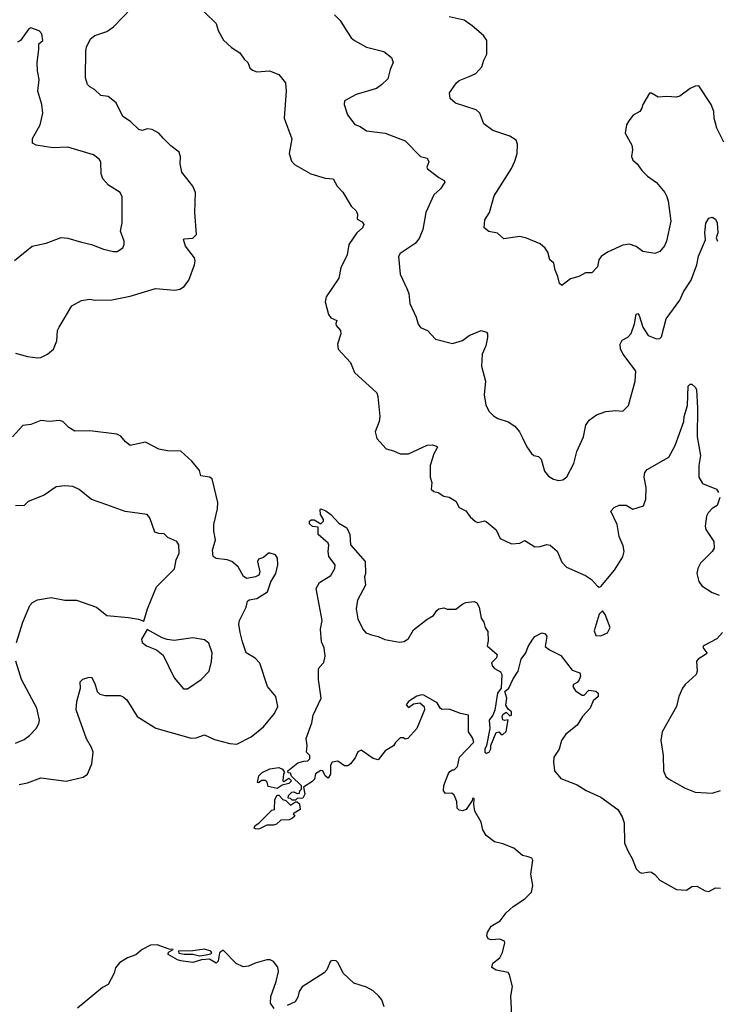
# Model space of a CAD drawing. Extents: x 2086813 to 2278017, y 548126 to 753336.
# Tile 22 of 256: x 2144999 to 2149136, y 610760 to 616599. Entities that reach past the tile are written whole.
import ezdxf

# ---------------------------------------------------------------- set-up
doc = ezdxf.new("R2010")
doc.units = 0

msp = doc.modelspace()

# ---------------------------------------------------------------- linework, layer by layer
at = {"layer": '0CON10XD'}
for points in [[(2144975, 614621.2), (2145045, 614601.9), (2145105, 614593.3), (2145125, 614595.8), (2145163.8, 614615), (2145198.6, 614645), (2145220, 614695), (2145223.9, 614756.1), (2145233.9, 614776.1), (2145307.3, 614902.7), (2145365, 614934.3), (2145412, 614942), (2145446.4, 614936.4), (2145545, 614937.5), (2145655, 614958.9), (2145805, 615003.8), (2145920, 614995), (2145948.8, 615001.2), (2145975, 615016.7), (2146002, 615055), (2146035.8, 615145), (2146038.8, 615168.8), (2146035.7, 615185.7), (2145982, 615255), (2145970, 615295), (2145975, 615300), (2146025, 615303.8), (2146046.7, 615325), (2146037.5, 615455), (2146042.5, 615575), (2146025, 615611.2), (2145960.8, 615695), (2145950, 615745), (2145953.6, 615786.4), (2145944.1, 615814.1), (2145895, 615850), (2145852, 615895), (2145823.3, 615925), (2145785, 615948), (2145755, 615951.2), (2145725, 615942.5), (2145705, 615947.5), (2145656.2, 615995), (2145610.9, 616025), (2145572, 616105), (2145523, 616143), (2145479.3, 616149.3), (2145442.5, 616185), (2145415, 616201.2), (2145402, 616215), (2145388.8, 616255), (2145391.4, 616415), (2145394.3, 616435), (2145419.2, 616485), (2145445, 616505.7), (2145515, 616529.2), (2145555, 616557.5), (2145661.9, 616668.1)], [(2146092.9, 616645), (2146165, 616576.7), (2146175.7, 616535), (2146208.3, 616478.3), (2146255, 616433.3), (2146305, 616402.5), (2146330, 616365), (2146351.2, 616345), (2146364.1, 616314.1), (2146379.5, 616299.5), (2146405, 616288.8), (2146480, 616295), (2146535, 616273.3), (2146576, 616225), (2146579.2, 616175), (2146567.9, 616015), (2146612.4, 615892.4), (2146597.8, 615805), (2146610.6, 615760.6), (2146629.3, 615739.3), (2146725, 615685.6), (2146809.7, 615659.7), (2146858.8, 615655), (2146882.1, 615612.1), (2146915, 615576.7), (2146963.9, 615493.9), (2146994.3, 615465), (2147002.5, 615445), (2147000, 615415), (2147030.7, 615400.7), (2147040.5, 615385), (2147032.2, 615365), (2146997.8, 615335), (2146950, 615265), (2146942, 615205), (2146903, 615127), (2146892, 615065), (2146816.7, 614955), (2146811.2, 614925), (2146829.7, 614849.7), (2146845, 614830), (2146880, 614815), (2146873.3, 614796.7), (2146876.7, 614785), (2146901.2, 614755), (2146903.3, 614735), (2146883.3, 614675), (2146886.7, 614645), (2146960, 614565), (2146985, 614506.7), (2147116.7, 614385), (2147123.6, 614363.6), (2147134, 614245), (2147130, 614215), (2147107.5, 614155), (2147117.5, 614115), (2147173, 614053), (2147215, 614042.5), (2147255, 614023.3), (2147305, 614024.2), (2147415, 614075.8), (2147447.3, 614077.3), (2147470.5, 614070.5), (2147476, 614065), (2147473.8, 614055), (2147455.6, 614024.4), (2147434.2, 613955), (2147433.3, 613885), (2147442.5, 613855), (2147440, 613815), (2147455, 613800), (2147480, 613795), (2147515, 613772.5), (2147545, 613766.7), (2147585, 613742.5), (2147605, 613706.7), (2147645, 613686.7), (2147670.7, 613650.7), (2147703, 613623), (2147715, 613617.5), (2147755, 613626.7), (2147765, 613622.5), (2147825, 613572.5), (2147847.5, 613522.5), (2147915, 613491.1), (2147965.5, 613494.5), (2147995, 613510), (2148055, 613473.3), (2148085, 613473.8), (2148125, 613486.2), (2148145, 613483.3), (2148186.1, 613446.1), (2148215, 613382.5), (2148241.2, 613351.2), (2148355, 613302.5), (2148389.3, 613279.3), (2148425, 613240), (2148435, 613233.3), (2148445, 613236.7), (2148526.2, 613335), (2148575.7, 613414.3), (2148584, 613445), (2148578.8, 613478.8), (2148554.3, 613534.3), (2148542.9, 613605), (2148505.7, 613685), (2148524.7, 613705.3), (2148555, 613719.4), (2148595, 613720), (2148635, 613696.7), (2148697.5, 613715), (2148712, 613755), (2148713.8, 613825), (2148702.5, 613885), (2148707.3, 613912.7), (2148719.5, 613930.5), (2148848.8, 614005), (2148885.6, 614074.4), (2148936.7, 614215), (2148938.8, 614245), (2148959.3, 614310.7), (2148964.3, 614425), (2148975, 614437.5), (2148985, 614438), (2149005, 614420), (2149012.1, 614405), (2149019.4, 614295), (2149017.3, 614125), (2149037.1, 614015), (2149027.1, 613955), (2149027.1, 613885), (2149047.9, 613847.9), (2149131.2, 613815), (2149143.8, 613795)], [(2146865, 616628), (2146900, 616595), (2146935, 616537.5), (2146965, 616491.2), (2146983.8, 616475), (2147055, 616436.7), (2147159.3, 616409.3), (2147204, 616375), (2147214.2, 616345), (2147195.6, 616304.4), (2147182.1, 616247.9), (2147145, 616211.9), (2147115, 616191.4), (2146994.4, 616155.6), (2146925, 616117.5), (2146923.8, 616095), (2146943.3, 616035), (2146987, 615977), (2147017.5, 615965), (2147055, 615938.8), (2147166.5, 615926.5), (2147285, 615881.4), (2147375, 615788), (2147415, 615777.5), (2147426.2, 615755), (2147413.8, 615725), (2147416.7, 615715), (2147485, 615662), (2147516.7, 615645), (2147521.2, 615635), (2147495, 615596.7), (2147455, 615560), (2147408.1, 615455), (2147390.6, 615355), (2147368.7, 615301.3), (2147345, 615271.2), (2147255, 615212.5), (2147246.2, 615195), (2147255, 615090), (2147295.5, 615005.5), (2147305.9, 614974.1), (2147312.5, 614915), (2147350.8, 614835), (2147362.7, 614792.7), (2147375, 614773.3), (2147417.5, 614755), (2147464.3, 614704.3), (2147565, 614678.8), (2147625, 614696.7), (2147665, 614726.2), (2147735, 614756.2), (2147766.4, 614746.4), (2147773.3, 614735), (2147773.3, 614715), (2147763.3, 614665), (2147742, 614615), (2147738, 614545), (2147760.5, 614455), (2147754.3, 614375), (2147762.5, 614312.5), (2147782.5, 614275), (2147809.5, 614249.5), (2147835, 614234), (2147895, 614214.2), (2147935, 614189.2), (2147964, 614155), (2147982.5, 614115), (2148005.6, 614065.6), (2148035, 614026.7), (2148047.5, 614015), (2148075, 614008.8), (2148092.1, 613992.1), (2148111.4, 613921.4), (2148135, 613891.2), (2148165, 613873.8), (2148195, 613866.2), (2148219.5, 613870.5), (2148242.9, 613887.1), (2148285, 613966.7), (2148302.9, 614037.1), (2148342.9, 614125), (2148356.2, 614195), (2148375.8, 614224.2), (2148420, 614255), (2148474.4, 614275.6), (2148535, 614281.2), (2148575, 614277.5), (2148609.5, 614310.5), (2148648.6, 614455), (2148654, 614515), (2148577.3, 614615), (2148562.7, 614645), (2148560, 614675), (2148571.9, 614698.1), (2148605, 614715.8), (2148625, 614738.8), (2148645.8, 614795), (2148655, 614852.5), (2148665, 614856.7), (2148673.3, 614845), (2148694.2, 614775), (2148726.7, 614725), (2148775, 614706), (2148795, 614708.8), (2148805, 614717.5), (2148832.7, 614825), (2148914.4, 614935), (2148935.6, 614985), (2148980.4, 615055), (2149015.3, 615144.7), (2149024.5, 615195.5), (2149066.2, 615293.8), (2149062.9, 615335), (2149067.7, 615392.3), (2149085, 615422.5), (2149105, 615427.5), (2149126.2, 615415), (2149135.7, 615395), (2149140, 615335), (2149130, 615305), (2149132.5, 615295), (2149137.5, 615285)], [(2149175, 615873.3), (2149132.5, 615955), (2149117.5, 616015), (2149116.2, 616055), (2149099.2, 616095), (2149025.7, 616205.7), (2149005, 616204), (2148975, 616190.8), (2148913.9, 616146.1), (2148895, 616139.6), (2148835, 616144.2), (2148785, 616138.8), (2148745, 616163.3), (2148735, 616162.5), (2148693.8, 616096.2), (2148688.8, 616075), (2148676.2, 616055), (2148638, 616032), (2148611.2, 615998.8), (2148598.5, 615975), (2148590.6, 615925), (2148629.2, 615855), (2148633.2, 615826.8), (2148627.7, 615787.7), (2148636, 615765), (2148660, 615745), (2148688.1, 615705), (2148721.5, 615671.5), (2148775, 615634.3), (2148824.3, 615575), (2148835, 615553.3), (2148844.3, 615525), (2148860.6, 615405), (2148834.2, 615285), (2148822.7, 615257.3), (2148795, 615223.8), (2148765, 615212.9), (2148695, 615224.2), (2148655, 615253.3), (2148615, 615266.7), (2148575, 615261.2), (2148485, 615220), (2148448, 615195), (2148434, 615175), (2148425, 615132.5), (2148391.7, 615098.3), (2148355, 615096.7), (2148315, 615076.7), (2148265, 615062.5), (2148215, 615022.5), (2148200, 615035), (2148191.2, 615075), (2148174.3, 615114.3), (2148165.8, 615155.8), (2148143.8, 615175), (2148130.6, 615220.6), (2148114.6, 615244.6), (2148085, 615270), (2148005, 615302.7), (2147965, 615312.5), (2147870, 615300), (2147833.6, 615333.6), (2147782, 615342), (2147754.1, 615364.1), (2147757.7, 615412.3), (2147785.5, 615454.5), (2147813.8, 615555), (2147915, 615716.7), (2147935, 615760), (2147948.6, 615805), (2147950.7, 615860.7), (2147942.5, 615885), (2147905, 615908.8), (2147805, 615942.5), (2147752.1, 615982.1), (2147727.5, 616045), (2147706.2, 616065), (2147584.2, 616104.2), (2147551.2, 616131.2), (2147548, 616165), (2147590, 616225), (2147605, 616237.5), (2147665, 616261.4), (2147705, 616280), (2147740.6, 616319.4), (2147751.3, 616358.7), (2147770, 616395), (2147769.2, 616475), (2147748.8, 616505), (2147683, 616563), (2147635, 616595.8), (2147545, 616615.8)], [(2144969.1, 615170.9), (2145073.3, 615255), (2145156.8, 615273.2), (2145245, 615307.8), (2145283.6, 615303.6), (2145365, 615279.4), (2145425, 615265.7), (2145495, 615237.1), (2145555, 615224.3), (2145577.5, 615225), (2145611.2, 615245), (2145618.8, 615265), (2145618, 615285), (2145596, 615345), (2145607.5, 615395), (2145607.6, 615547.6), (2145594, 615575), (2145525, 615616.9), (2145491.9, 615655), (2145482.2, 615685), (2145480.8, 615755), (2145470.9, 615770.9), (2145437, 615797), (2145285, 615842.9), (2145195, 615839.4), (2145095.7, 615855.7), (2145075.8, 615865.8), (2145075.6, 615895), (2145119.4, 615975), (2145135.6, 616045), (2145130, 616095), (2145107.1, 616175), (2145114.2, 616244.2), (2145104.5, 616295), (2145103.3, 616345), (2145113, 616423), (2145113.3, 616455), (2145136.2, 616475), (2145130, 616515), (2145113.6, 616533.6), (2145065, 616550), (2145053.3, 616545), (2145004, 616475), (2144985.4, 616464.6)], [(2144995, 612062.5), (2145045, 612072.5), (2145125, 612102), (2145275, 612082.9), (2145375, 612105.8), (2145402, 612125), (2145427.1, 612185), (2145434.2, 612255), (2145425, 612283.3), (2145394.5, 612334.5), (2145334.4, 612505), (2145338.8, 612555), (2145360, 612635), (2145358.3, 612671.7), (2145373, 612687), (2145405, 612697.5), (2145425, 612700), (2145445, 612662.5), (2145458, 612615), (2145475, 612598), (2145505, 612590.8), (2145595, 612590.8), (2145613.2, 612583.2), (2145634, 612565), (2145695, 612465.7), (2145807, 612397), (2146015, 612337.1), (2146045, 612340), (2146095, 612357.8), (2146155, 612330), (2146245, 612305.6), (2146286.8, 612303.2), (2146372, 612345), (2146445, 612404.4), (2146510.8, 612485), (2146530, 612525), (2146518.8, 612585), (2146468, 612645), (2146422.2, 612782.2), (2146395, 612812.5), (2146342, 612845), (2146320.8, 612909.2), (2146305.5, 612965), (2146299.5, 613015), (2146303.3, 613035), (2146342.9, 613115), (2146350.5, 613149.5), (2146360.8, 613159.2), (2146405, 613165.6), (2146467.8, 613205), (2146489.2, 613265), (2146518.4, 613315), (2146530.4, 613365), (2146527.7, 613405), (2146516.1, 613426.1), (2146485, 613435.7), (2146475, 613434.2), (2146445, 613408.6), (2146415, 613399.1), (2146410.2, 613385), (2146423.2, 613325), (2146417.1, 613305), (2146398, 613295), (2146345.5, 613285.5), (2146326.3, 613296.3), (2146295, 613353.3), (2146257.5, 613385), (2146230, 613395), (2146165, 613402.5), (2146146, 613415), (2146142.1, 613452.1), (2146160.8, 613515), (2146150.9, 613565), (2146150.5, 613605), (2146172.1, 613697.9), (2146174.3, 613735), (2146140.8, 613875), (2146125, 613886.5), (2146073.6, 613893.6), (2146064.4, 613924.4), (2146020.7, 613980.7), (2145955, 614040), (2145875, 614042.2), (2145825, 614052.2), (2145745, 614093.3), (2145655, 614073.8), (2145626.2, 614095), (2145598.1, 614128.1), (2145575, 614140.8), (2145415, 614160), (2145325, 614159.2), (2145289.8, 614179.8), (2145255, 614215.8), (2145235, 614221.9), (2145175, 614215.4), (2145125, 614221.1), (2145065, 614198.1), (2145017.9, 614192.1), (2144956, 614125)], [(2144980, 612905), (2145016.7, 613025), (2145058.5, 613125), (2145075, 613143.3), (2145105, 613158.5), (2145185, 613172.9), (2145266.1, 613156.1), (2145335, 613155.7), (2145454.2, 613114.2), (2145516.1, 613066.1), (2145645, 613054), (2145704.2, 613044.2), (2145735, 613032.5), (2145756.7, 613105), (2145809.4, 613235), (2145917.9, 613342.1), (2145927.5, 613395), (2145944.3, 613435.7), (2145942.5, 613485), (2145930, 613505), (2145878.1, 613528.1), (2145855, 613550), (2145825, 613551.2), (2145800.5, 613560.5), (2145771.2, 613645), (2145755, 613663.8), (2145625, 613681.5), (2145515, 613721.5), (2145423.9, 613753.9), (2145351.7, 613811.7), (2145315, 613830), (2145265.7, 613834.3), (2145215, 613828.5), (2145145, 613779.2), (2145048.8, 613741.2), (2145025, 613718), (2144975, 613715.8)], [(2149151.2, 613765), (2149135, 613717.5), (2149105, 613700), (2149081.2, 613675), (2149072, 613655), (2149064, 613595), (2149068, 613575), (2149115.8, 613505), (2149117.1, 613465), (2149105, 613444), (2149037.5, 613375), (2149020.6, 613345), (2149015.6, 613315), (2149027, 613267), (2149045, 613242), (2149105, 613202.5), (2149146.7, 613186.7)], [(2147917.5, 610695), (2147912.5, 610807.5), (2147920.8, 610865), (2147904.3, 610934.3), (2147895, 610947.5), (2147825, 610961.2), (2147798.3, 610978.3), (2147805, 611004), (2147846.9, 611035), (2147862.4, 611067.6), (2147877.1, 611125), (2147873.3, 611135), (2147846.8, 611146.8), (2147795, 611142), (2147777.7, 611147.7), (2147770, 611165), (2147772.5, 611185), (2147795, 611223.8), (2147848.8, 611255), (2147885, 611301.2), (2147925, 611338.8), (2147995, 611386), (2148035, 611424.2), (2148042.5, 611465), (2148029.4, 611530.6), (2148042, 611615), (2148035.8, 611625.8), (2148015, 611634), (2147981.7, 611641.7), (2147930, 611685), (2147865, 611711.2), (2147814.1, 611724.1), (2147765, 611760), (2147746.2, 611795), (2147735, 611840), (2147698.8, 611905), (2147692.5, 611945), (2147695, 611980), (2147685, 611980), (2147682.5, 611967.5), (2147647.5, 611915), (2147625, 611907.5), (2147605, 611910), (2147593, 611923), (2147591.7, 611961.7), (2147575, 612000), (2147561.7, 612011.7), (2147525, 612010), (2147512.5, 612025), (2147513.6, 612056.4), (2147540, 612125), (2147550.7, 612139.3), (2147565, 612150), (2147575, 612150), (2147595, 612170), (2147607.5, 612225), (2147692.5, 612315), (2147685, 612340), (2147660, 612375), (2147660, 612475), (2147613.6, 612483.6), (2147545, 612510), (2147505, 612507.5), (2147493.6, 612513.6), (2147475, 612546.7), (2147395, 612592.5), (2147384.1, 612595.9), (2147355, 612586.2), (2147303.9, 612556.1), (2147290, 612535), (2147305, 612520), (2147335, 612542.5), (2147373, 612547), (2147397.5, 612525), (2147400, 612505), (2147353.9, 612396.1), (2147300, 612335), (2147285, 612332.5), (2147275, 612340), (2147255, 612340), (2147228.3, 612311.7), (2147215, 612293.3), (2147167, 612263), (2147125, 612210), (2147095, 612217.5), (2147025, 612266.7), (2147005, 612256.7), (2146989.1, 612220.9), (2146961.2, 612185), (2146945, 612173.8), (2146925, 612173.8), (2146885, 612202.5), (2146852.5, 612195), (2146841.7, 612178.3), (2146842.5, 612125), (2146828.3, 612101.7), (2146810, 612115), (2146797.5, 612145), (2146783.9, 612146.1), (2146753.9, 612126.1), (2146747.5, 612095), (2146731.7, 612078.3), (2146681.7, 612048.3), (2146690, 612005), (2146678.3, 611981.7), (2146645, 611980), (2146635, 611970), (2146615, 611970), (2146605, 611980), (2146591.7, 611981.7), (2146593, 611997), (2146613, 612017), (2146625, 612020), (2146645, 612010), (2146658.3, 612011.7), (2146660, 612025), (2146670, 612035), (2146670, 612055), (2146611.7, 612111.7), (2146605, 612130), (2146591.7, 612131.7), (2146590, 612145), (2146649.3, 612190.7), (2146685, 612202.5), (2146707, 612203), (2146720, 612215), (2146720, 612235), (2146700, 612255), (2146703.8, 612295), (2146698, 612335), (2146731.3, 612428.7), (2146738.6, 612475), (2146786, 612575), (2146770.6, 612685), (2146771.4, 612745), (2146775, 612756.7), (2146802.5, 612787.5), (2146811.2, 612825), (2146804.1, 612874.1), (2146788.3, 612908.3), (2146782.5, 612985), (2146792, 613035), (2146757.1, 613225), (2146777.9, 613262.1), (2146845, 613303.3), (2146867.5, 613345), (2146870, 613365), (2146832, 613415), (2146828, 613445), (2146833, 613483), (2146827.5, 613495), (2146770, 613545), (2146768.3, 613588.3), (2146735, 613592.5), (2146718.3, 613608.3), (2146717.5, 613625), (2146727, 613633), (2146745, 613632.5), (2146785, 613610), (2146800, 613625), (2146800, 613635), (2146782.5, 613665), (2146780, 613695), (2146785, 613697.5), (2146815, 613686.2), (2146845, 613663.8), (2146892.1, 613612.1), (2146940, 613585), (2146956, 613545), (2146960, 613485), (2147047.1, 613385), (2147050, 613315), (2147044, 613295), (2147049.4, 613245), (2147003.1, 613156.9), (2146993.5, 613105), (2147003.6, 613045), (2147033.8, 612983.8), (2147052, 612962), (2147085, 612950), (2147125, 612941.5), (2147165, 612923.6), (2147252.3, 612907.7), (2147278.3, 612911.7), (2147305, 612928.8), (2147335, 612980.6), (2147415, 613044.4), (2147453.7, 613066.3), (2147471.9, 613095), (2147485, 613104.3), (2147515, 613110), (2147535, 613103.8), (2147585, 613103.8), (2147626.7, 613135), (2147645, 613141.9), (2147695, 613148.1), (2147710.9, 613140.9), (2147724.2, 613115), (2147735, 613050), (2147752.5, 613025), (2147760, 612995), (2147775, 612970), (2147776.7, 612915), (2147771.2, 612885), (2147830, 612835), (2147826.1, 612813.9), (2147796.7, 612785), (2147802, 612765), (2147815, 612750.8), (2147851.2, 612731.2), (2147858.1, 612715), (2147854.5, 612635), (2147833.6, 612605), (2147816.6, 612503.4), (2147805.4, 612474.6), (2147784, 612445), (2147787.5, 612395), (2147767.5, 612295), (2147757, 612273), (2147757.5, 612255), (2147768.3, 612248.3), (2147782.5, 612255), (2147792.5, 612275), (2147792.5, 612295), (2147825, 612372.5), (2147840, 612375), (2147855, 612360), (2147865, 612358.8), (2147885, 612377.5), (2147896.4, 612446.4), (2147875, 612442.5), (2147865, 612447.5), (2147860.8, 612465), (2147865, 612478.8), (2147885, 612491.2), (2147905, 612470), (2147916.2, 612475), (2147916.2, 612495), (2147895, 612510), (2147882.9, 612532.9), (2147887.1, 612575), (2147876.7, 612615), (2147899.5, 612635), (2147925, 612690), (2147955.3, 612734.7), (2147973, 612807), (2148000.8, 612845), (2148015, 612882.5), (2148041.2, 612925), (2148055, 612941.2), (2148095, 612962), (2148115, 612956.7), (2148125, 612940), (2148115, 612882.5), (2148141.5, 612861.5), (2148207.4, 612827.4), (2148275, 612742), (2148320, 612725), (2148324, 612705), (2148317, 612683), (2148305, 612667.5), (2148284.1, 612655.9), (2148280, 612645), (2148295, 612618.8), (2148335, 612592.5), (2148346.4, 612593.6), (2148375, 612623.3), (2148416.4, 612616.4), (2148430, 612605), (2148428.8, 612585), (2148400.9, 612559.1), (2148382.5, 612515), (2148337, 612467), (2148304.4, 612415), (2148238.8, 612361.2), (2148213.1, 612325), (2148197.4, 612272.6), (2148166.9, 612225), (2148164.4, 612195), (2148171.4, 612145), (2148207.9, 612097.9), (2148305, 612060.6), (2148357.6, 612027.6), (2148445, 611988.5), (2148546.7, 611915), (2148571.7, 611871.7), (2148584.4, 611835), (2148586.7, 611715), (2148606.7, 611665), (2148632, 611625), (2148655, 611562.5), (2148675, 611542.5), (2148688.3, 611538.3), (2148733.8, 611546.2), (2148745, 611542.5), (2148765, 611530), (2148795.7, 611495.7), (2148895, 611441.2), (2148953, 611437), (2148985, 611457.5), (2149015, 611460), (2149065, 611432), (2149085, 611428), (2149125, 611450), (2149155, 611447.5)], [(2148445, 612944), (2148485, 612963.3), (2148501.2, 612995), (2148471.7, 613071.7), (2148455, 613092.5), (2148435, 613072.5), (2148406.7, 612975), (2148415, 612947.5), (2148445, 612944)], [(2145971.2, 612631.2), (2145995, 612631.4), (2146076, 612685), (2146122, 612735), (2146136.5, 612793.5), (2146139.5, 612845), (2146120.9, 612900.9), (2146095, 612921.9), (2146025, 612932.2), (2145915, 612917.1), (2145873.2, 612923.2), (2145843.2, 612933.2), (2145755, 612982.5), (2145722, 612925), (2145726, 612905), (2145750, 612885), (2145811.2, 612861.2), (2145850, 612830), (2145915.5, 612695.5), (2145971.2, 612631.2)], [(2149166.2, 612963.8), (2149132.6, 612927.4), (2149054, 612885), (2149050, 612875), (2149073.8, 612845), (2149071.7, 612838.3), (2149022.6, 612807.4), (2149013.1, 612795), (2149015.8, 612735), (2149010.8, 612715), (2148945, 612656.9), (2148930, 612635), (2148908, 612585), (2148893.9, 612526.1), (2148809.2, 612375), (2148800.8, 612325), (2148815.7, 612235.7), (2148816.2, 612145), (2148830.8, 612110.8), (2148845.9, 612095.9), (2148945, 612042), (2149005, 612018), (2149105, 612010.8), (2149155, 612028)], [(2144975, 612307.5), (2145025, 612330), (2145056.7, 612353.3), (2145096, 612395), (2145112.5, 612425), (2145115.8, 612445), (2145100.8, 612515), (2145010.6, 612685), (2144975.8, 612795)], [(2146525, 612040), (2146471.7, 612051.7), (2146467, 612077), (2146457, 612087), (2146433, 612087), (2146417, 612073), (2146410, 612075), (2146417.5, 612115), (2146437.5, 612135), (2146483, 612157), (2146535, 612163.8), (2146557.5, 612155), (2146570, 612135), (2146563.6, 612126.4), (2146560, 612085), (2146565, 612080), (2146595, 612100), (2146610, 612085), (2146595, 612070), (2146555, 612060), (2146525, 612040)], [(2146415, 611797.5), (2146395, 611800), (2146390, 611805), (2146395, 611820), (2146416.7, 611833.3), (2146495, 611910), (2146510, 611915), (2146512.5, 611975), (2146525, 612000), (2146535, 612000), (2146560, 611975), (2146578.3, 611968.3), (2146605, 611940), (2146635, 611960), (2146645, 611960), (2146658.3, 611948.3), (2146662.5, 611915), (2146621.7, 611888.3), (2146630, 611875), (2146617, 611863), (2146596.1, 611853.9), (2146548.3, 611851.7), (2146521.7, 611828.3), (2146505, 611822.5), (2146465, 611822.5), (2146425, 611802.5), (2146415, 611797.5)], [(2146507.5, 610735), (2146486.7, 610766.7), (2146489.2, 610805), (2146520, 610895), (2146533.3, 610955), (2146529.5, 610979.5), (2146505, 611013.3), (2146485, 611023.8), (2146465, 611023.8), (2146395, 611004), (2146355, 610986), (2146325, 610982.5), (2146282.1, 611002.1), (2146205, 611081.2), (2146184.5, 611065.5), (2146179.7, 611040.3), (2146175.7, 611015), (2146165, 611003.3), (2146125, 611027.5), (2146077, 611023), (2146025, 611007.5), (2145955, 611017.5), (2145935, 611022.5), (2145880, 611055), (2145881.7, 611068.3), (2145910, 611085), (2145885, 611087.5), (2145815, 611112), (2145775, 611110), (2145725, 611084), (2145687.8, 611052.2), (2145638.8, 611035), (2145590, 611005), (2145567.5, 610975), (2145558.8, 610945), (2145523.3, 610876.7), (2145490.2, 610859.8), (2145342.4, 610737.6)], [(2146065, 611046.7), (2146105, 611052.5), (2146131.7, 611058.3), (2146137.5, 611065), (2146132.5, 611075), (2146095, 611087.5), (2146025, 611076.2), (2145940, 611075), (2145943.3, 611063.3), (2145975, 611057.5), (2146025, 611057.5), (2146065, 611046.7)], [(2147160.8, 610745), (2147145.7, 610785.7), (2147128.3, 610808.3), (2147095, 610838.8), (2147055, 610860.8), (2146980, 610885), (2146916.7, 610945), (2146886.7, 611005), (2146875, 611016.7), (2146855, 611020), (2146842.5, 611015), (2146820.8, 610965), (2146805, 610946), (2146675, 610862.5), (2146656.2, 610835), (2146648.8, 610801.2), (2146633.3, 610775), (2146585, 610752.5)]]:
    msp.add_lwpolyline(points, dxfattribs=at)

doc.saveas('drawing.dxf')
